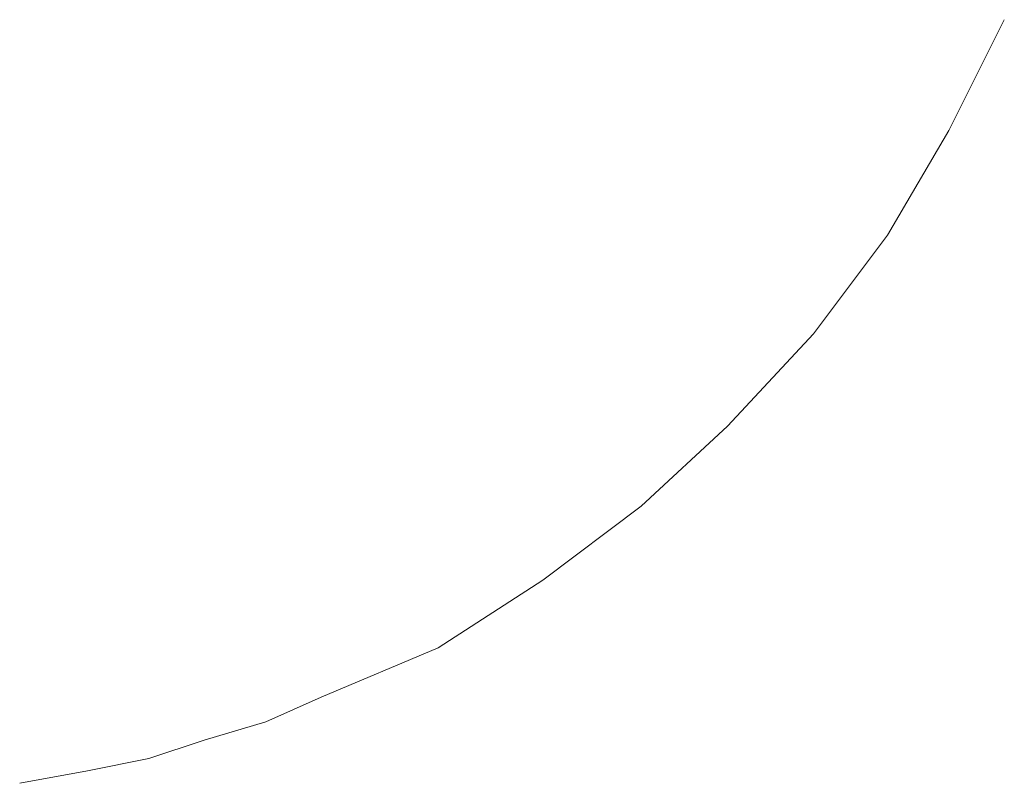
# Model space of a CAD drawing. Extents: x 261105 to 7565828, y -85627 to 5881792.
# Tile 51 of 116: x 353652.44 to 353657.52, y -24228.24 to -24224.3. Entities that reach past the tile are written whole.
import ezdxf

# ---------------------------------------------------------------- set-up
doc = ezdxf.new("R2010")
doc.units = 0
doc.header["$MEASUREMENT"] = 0
doc.layers.add('CZ-CI', color=140, linetype='Continuous', lineweight=9)

msp = doc.modelspace()

# ---------------------------------------------------------------- linework, layer by layer
at = {"layer": 'CZ-CI'}
for p, q in [((353657.5236, -24224.2981, -0.0175), (353657.2375, -24224.8704, -0.0175)), ((353657.5236, -24224.2981, -0.0175), (353657.2375, -24224.8704, -0.0175)), ((353657.5236, -24224.2981, -0.0175), (353657.2375, -24224.8704, -0.0175)), ((353657.5236, -24224.2981, -0.0175), (353657.2375, -24224.8704, -0.0175)), ((353657.5236, -24224.2981, -0.0175), (353657.2375, -24224.8704, -0.0175)), ((353657.5236, -24224.2981, -0.0175), (353657.2375, -24224.8704, -0.0175)), ((353657.5236, -24224.2981, -0.0175), (353657.2375, -24224.8704, -0.0175)), ((353657.5236, -24224.2981, -0.0175), (353657.2375, -24224.8704, -0.0175)), ((353657.5236, -24224.2981, -0.0175), (353657.2375, -24224.8704, -0.0175)), ((353657.5236, -24224.2981, -0.0175), (353657.2375, -24224.8704, -0.0175)), ((353657.5236, -24224.2981, -0.0175), (353657.2375, -24224.8704, -0.0175)), ((353657.5236, -24224.2981, -0.0175), (353657.2375, -24224.8704, -0.0175)), ((353657.5236, -24224.2981, -0.0175), (353657.2375, -24224.8704, -0.0175)), ((353657.5236, -24224.2981, -0.0175), (353657.2375, -24224.8704, -0.0175)), ((353657.5236, -24224.2981, -0.0175), (353657.2375, -24224.8704, -0.0175)), ((353657.5236, -24224.2981, -0.0175), (353657.2375, -24224.8704, -0.0175)), ((353657.5236, -24224.2981, -0.0175), (353657.2375, -24224.8704, -0.0175)), ((353657.5236, -24224.2981, -0.0175), (353657.2375, -24224.8704, -0.0175)), ((353657.5236, -24224.2981, -0.0175), (353657.2375, -24224.8704, -0.0175)), ((353657.5236, -24224.2981, -0.0175), (353657.2375, -24224.8704, -0.0175)), ((353657.5236, -24224.2981, -0.0175), (353657.2375, -24224.8704, -0.0175)), ((353657.5236, -24224.2981, -0.0175), (353657.2375, -24224.8704, -0.0175)), ((353657.5236, -24224.2981, -0.0175), (353657.2375, -24224.8704, -0.0175)), ((353657.5236, -24224.2981, -0.0175), (353657.2375, -24224.8704, -0.0175)), ((353657.2375, -24224.8704, -0.0175), (353656.9195, -24225.4109, -0.0175)), ((353657.2375, -24224.8704, -0.0175), (353656.9195, -24225.4109, -0.0175)), ((353657.2375, -24224.8704, -0.0175), (353656.9195, -24225.4109, -0.0175)), ((353657.2375, -24224.8704, -0.0175), (353656.9195, -24225.4109, -0.0175)), ((353657.2375, -24224.8704, -0.0175), (353656.9195, -24225.4109, -0.0175)), ((353657.2375, -24224.8704, -0.0175), (353656.9195, -24225.4109, -0.0175)), ((353657.2375, -24224.8704, -0.0175), (353656.9195, -24225.4109, -0.0175)), ((353657.2375, -24224.8704, -0.0175), (353656.9195, -24225.4109, -0.0175)), ((353657.2375, -24224.8704, -0.0175), (353656.9195, -24225.4109, -0.0175)), ((353657.2375, -24224.8704, -0.0175), (353656.9195, -24225.4109, -0.0175)), ((353657.2375, -24224.8704, -0.0175), (353656.9195, -24225.4109, -0.0175)), ((353657.2375, -24224.8704, -0.0175), (353656.9195, -24225.4109, -0.0175)), ((353657.2375, -24224.8704, -0.0175), (353656.9195, -24225.4109, -0.0175)), ((353657.2375, -24224.8704, -0.0175), (353656.9195, -24225.4109, -0.0175)), ((353657.2375, -24224.8704, -0.0175), (353656.9195, -24225.4109, -0.0175)), ((353657.2375, -24224.8704, -0.0175), (353656.9195, -24225.4109, -0.0175)), ((353657.2375, -24224.8704, -0.0175), (353656.9195, -24225.4109, -0.0175)), ((353657.2375, -24224.8704, -0.0175), (353656.9195, -24225.4109, -0.0175)), ((353657.2375, -24224.8704, -0.0175), (353656.9195, -24225.4109, -0.0175)), ((353657.2375, -24224.8704, -0.0175), (353656.9195, -24225.4109, -0.0175)), ((353657.2375, -24224.8704, -0.0175), (353656.9195, -24225.4109, -0.0175)), ((353657.2375, -24224.8704, -0.0175), (353656.9195, -24225.4109, -0.0175)), ((353657.2375, -24224.8704, -0.0175), (353656.9195, -24225.4109, -0.0175)), ((353657.2375, -24224.8704, -0.0175), (353656.9195, -24225.4109, -0.0175)), ((353656.9195, -24225.4109, -0.0175), (353656.5379, -24225.9197, -0.0175)), ((353656.9195, -24225.4109, -0.0175), (353656.5379, -24225.9197, -0.0175)), ((353656.9195, -24225.4109, -0.0175), (353656.5379, -24225.9197, -0.0175)), ((353656.9195, -24225.4109, -0.0175), (353656.5379, -24225.9197, -0.0175)), ((353656.9195, -24225.4109, -0.0175), (353656.5379, -24225.9197, -0.0175)), ((353656.9195, -24225.4109, -0.0175), (353656.5379, -24225.9197, -0.0175)), ((353656.9195, -24225.4109, -0.0175), (353656.5379, -24225.9197, -0.0175)), ((353656.9195, -24225.4109, -0.0175), (353656.5379, -24225.9197, -0.0175)), ((353656.9195, -24225.4109, -0.0175), (353656.5379, -24225.9197, -0.0175)), ((353656.9195, -24225.4109, -0.0175), (353656.5379, -24225.9197, -0.0175)), ((353656.9195, -24225.4109, -0.0175), (353656.5379, -24225.9197, -0.0175)), ((353656.9195, -24225.4109, -0.0175), (353656.5379, -24225.9197, -0.0175)), ((353656.9195, -24225.4109, -0.0175), (353656.5379, -24225.9197, -0.0175)), ((353656.9195, -24225.4109, -0.0175), (353656.5379, -24225.9197, -0.0175)), ((353656.9195, -24225.4109, -0.0175), (353656.5379, -24225.9197, -0.0175)), ((353656.9195, -24225.4109, -0.0175), (353656.5379, -24225.9197, -0.0175)), ((353656.9195, -24225.4109, -0.0175), (353656.5379, -24225.9197, -0.0175)), ((353656.9195, -24225.4109, -0.0175), (353656.5379, -24225.9197, -0.0175)), ((353656.9195, -24225.4109, -0.0175), (353656.5379, -24225.9197, -0.0175)), ((353656.9195, -24225.4109, -0.0175), (353656.5379, -24225.9197, -0.0175)), ((353656.9195, -24225.4109, -0.0175), (353656.5379, -24225.9197, -0.0175)), ((353656.9195, -24225.4109, -0.0175), (353656.5379, -24225.9197, -0.0175)), ((353656.9195, -24225.4109, -0.0175), (353656.5379, -24225.9197, -0.0175)), ((353656.9195, -24225.4109, -0.0175), (353656.5379, -24225.9197, -0.0175)), ((353656.5379, -24225.9197, -0.0175), (353656.0928, -24226.3966, -0.0175)), ((353656.5379, -24225.9197, -0.0175), (353656.0928, -24226.3966, -0.0175)), ((353656.5379, -24225.9197, -0.0175), (353656.0928, -24226.3966, -0.0175)), ((353656.5379, -24225.9197, -0.0175), (353656.0928, -24226.3966, -0.0175)), ((353656.5379, -24225.9197, -0.0175), (353656.0928, -24226.3966, -0.0175)), ((353656.5379, -24225.9197, -0.0175), (353656.0928, -24226.3966, -0.0175)), ((353656.5379, -24225.9197, -0.0175), (353656.0928, -24226.3966, -0.0175)), ((353656.5379, -24225.9197, -0.0175), (353656.0928, -24226.3966, -0.0175)), ((353656.5379, -24225.9197, -0.0175), (353656.0928, -24226.3966, -0.0175)), ((353656.5379, -24225.9197, -0.0175), (353656.0928, -24226.3966, -0.0175)), ((353656.5379, -24225.9197, -0.0175), (353656.0928, -24226.3966, -0.0175)), ((353656.5379, -24225.9197, -0.0175), (353656.0928, -24226.3966, -0.0175)), ((353656.5379, -24225.9197, -0.0175), (353656.0928, -24226.3966, -0.0175)), ((353656.5379, -24225.9197, -0.0175), (353656.0928, -24226.3966, -0.0175)), ((353656.5379, -24225.9197, -0.0175), (353656.0928, -24226.3966, -0.0175)), ((353656.5379, -24225.9197, -0.0175), (353656.0928, -24226.3966, -0.0175)), ((353656.5379, -24225.9197, -0.0175), (353656.0928, -24226.3966, -0.0175)), ((353656.5379, -24225.9197, -0.0175), (353656.0928, -24226.3966, -0.0175)), ((353656.5379, -24225.9197, -0.0175), (353656.0928, -24226.3966, -0.0175)), ((353656.5379, -24225.9197, -0.0175), (353656.0928, -24226.3966, -0.0175)), ((353656.5379, -24225.9197, -0.0175), (353656.0928, -24226.3966, -0.0175)), ((353656.5379, -24225.9197, -0.0175), (353656.0928, -24226.3966, -0.0175)), ((353656.5379, -24225.9197, -0.0175), (353656.0928, -24226.3966, -0.0175)), ((353656.5379, -24225.9197, -0.0175), (353656.0928, -24226.3966, -0.0175)), ((353656.0928, -24226.3966, -0.0175), (353655.6477, -24226.81, -0.0175)), ((353656.0928, -24226.3966, -0.0175), (353655.6477, -24226.81, -0.0175)), ((353656.0928, -24226.3966, -0.0175), (353655.6477, -24226.81, -0.0175)), ((353656.0928, -24226.3966, -0.0175), (353655.6477, -24226.81, -0.0175)), ((353656.0928, -24226.3966, -0.0175), (353655.6477, -24226.81, -0.0175)), ((353656.0928, -24226.3966, -0.0175), (353655.6477, -24226.81, -0.0175)), ((353656.0928, -24226.3966, -0.0175), (353655.6477, -24226.81, -0.0175)), ((353656.0928, -24226.3966, -0.0175), (353655.6477, -24226.81, -0.0175)), ((353656.0928, -24226.3966, -0.0175), (353655.6477, -24226.81, -0.0175)), ((353656.0928, -24226.3966, -0.0175), (353655.6477, -24226.81, -0.0175)), ((353656.0928, -24226.3966, -0.0175), (353655.6477, -24226.81, -0.0175)), ((353656.0928, -24226.3966, -0.0175), (353655.6477, -24226.81, -0.0175)), ((353656.0928, -24226.3966, -0.0175), (353655.6477, -24226.81, -0.0175)), ((353656.0928, -24226.3966, -0.0175), (353655.6477, -24226.81, -0.0175)), ((353656.0928, -24226.3966, -0.0175), (353655.6477, -24226.81, -0.0175)), ((353656.0928, -24226.3966, -0.0175), (353655.6477, -24226.81, -0.0175)), ((353656.0928, -24226.3966, -0.0175), (353655.6477, -24226.81, -0.0175)), ((353656.0928, -24226.3966, -0.0175), (353655.6477, -24226.81, -0.0175)), ((353656.0928, -24226.3966, -0.0175), (353655.6477, -24226.81, -0.0175)), ((353656.0928, -24226.3966, -0.0175), (353655.6477, -24226.81, -0.0175)), ((353656.0928, -24226.3966, -0.0175), (353655.6477, -24226.81, -0.0175)), ((353656.0928, -24226.3966, -0.0175), (353655.6477, -24226.81, -0.0175)), ((353656.0928, -24226.3966, -0.0175), (353655.6477, -24226.81, -0.0175)), ((353656.0928, -24226.3966, -0.0175), (353655.6477, -24226.81, -0.0175)), ((353655.6477, -24226.81, -0.0175), (353655.1389, -24227.1915, -0.0175)), ((353655.6477, -24226.81, -0.0175), (353655.1389, -24227.1915, -0.0175)), ((353655.6477, -24226.81, -0.0175), (353655.1389, -24227.1915, -0.0175)), ((353655.6477, -24226.81, -0.0175), (353655.1389, -24227.1915, -0.0175)), ((353655.6477, -24226.81, -0.0175), (353655.1389, -24227.1915, -0.0175)), ((353655.6477, -24226.81, -0.0175), (353655.1389, -24227.1915, -0.0175)), ((353655.6477, -24226.81, -0.0175), (353655.1389, -24227.1915, -0.0175)), ((353655.6477, -24226.81, -0.0175), (353655.1389, -24227.1915, -0.0175)), ((353655.6477, -24226.81, -0.0175), (353655.1389, -24227.1915, -0.0175)), ((353655.6477, -24226.81, -0.0175), (353655.1389, -24227.1915, -0.0175)), ((353655.6477, -24226.81, -0.0175), (353655.1389, -24227.1915, -0.0175)), ((353655.6477, -24226.81, -0.0175), (353655.1389, -24227.1915, -0.0175)), ((353655.6477, -24226.81, -0.0175), (353655.1389, -24227.1915, -0.0175)), ((353655.6477, -24226.81, -0.0175), (353655.1389, -24227.1915, -0.0175)), ((353655.6477, -24226.81, -0.0175), (353655.1389, -24227.1915, -0.0175)), ((353655.6477, -24226.81, -0.0175), (353655.1389, -24227.1915, -0.0175)), ((353655.6477, -24226.81, -0.0175), (353655.1389, -24227.1915, -0.0175)), ((353655.6477, -24226.81, -0.0175), (353655.1389, -24227.1915, -0.0175)), ((353655.6477, -24226.81, -0.0175), (353655.1389, -24227.1915, -0.0175)), ((353655.6477, -24226.81, -0.0175), (353655.1389, -24227.1915, -0.0175)), ((353655.6477, -24226.81, -0.0175), (353655.1389, -24227.1915, -0.0175)), ((353655.6477, -24226.81, -0.0175), (353655.1389, -24227.1915, -0.0175)), ((353655.6477, -24226.81, -0.0175), (353655.1389, -24227.1915, -0.0175)), ((353655.6477, -24226.81, -0.0175), (353655.1389, -24227.1915, -0.0175)), ((353655.1389, -24227.1915, -0.0175), (353654.5984, -24227.5413, -0.0175)), ((353655.1389, -24227.1915, -0.0175), (353654.5984, -24227.5413, -0.0175)), ((353655.1389, -24227.1915, -0.0175), (353654.5984, -24227.5413, -0.0175)), ((353655.1389, -24227.1915, -0.0175), (353654.5984, -24227.5413, -0.0175)), ((353655.1389, -24227.1915, -0.0175), (353654.5984, -24227.5413, -0.0175)), ((353655.1389, -24227.1915, -0.0175), (353654.5984, -24227.5413, -0.0175)), ((353655.1389, -24227.1915, -0.0175), (353654.5984, -24227.5413, -0.0175)), ((353655.1389, -24227.1915, -0.0175), (353654.5984, -24227.5413, -0.0175)), ((353655.1389, -24227.1915, -0.0175), (353654.5984, -24227.5413, -0.0175)), ((353655.1389, -24227.1915, -0.0175), (353654.5984, -24227.5413, -0.0175)), ((353655.1389, -24227.1915, -0.0175), (353654.5984, -24227.5413, -0.0175)), ((353655.1389, -24227.1915, -0.0175), (353654.5984, -24227.5413, -0.0175)), ((353655.1389, -24227.1915, -0.0175), (353654.5984, -24227.5413, -0.0175)), ((353655.1389, -24227.1915, -0.0175), (353654.5984, -24227.5413, -0.0175)), ((353655.1389, -24227.1915, -0.0175), (353654.5984, -24227.5413, -0.0175)), ((353655.1389, -24227.1915, -0.0175), (353654.5984, -24227.5413, -0.0175)), ((353655.1389, -24227.1915, -0.0175), (353654.5984, -24227.5413, -0.0175)), ((353655.1389, -24227.1915, -0.0175), (353654.5984, -24227.5413, -0.0175)), ((353655.1389, -24227.1915, -0.0175), (353654.5984, -24227.5413, -0.0175)), ((353655.1389, -24227.1915, -0.0175), (353654.5984, -24227.5413, -0.0175)), ((353655.1389, -24227.1915, -0.0175), (353654.5984, -24227.5413, -0.0175)), ((353655.1389, -24227.1915, -0.0175), (353654.5984, -24227.5413, -0.0175)), ((353655.1389, -24227.1915, -0.0175), (353654.5984, -24227.5413, -0.0175)), ((353655.1389, -24227.1915, -0.0175), (353654.5984, -24227.5413, -0.0175)), ((353654.5984, -24227.5413, -0.0175), (353653.9943, -24227.7956, -0.0175)), ((353654.5984, -24227.5413, -0.0175), (353653.9943, -24227.7956, -0.0175)), ((353654.5984, -24227.5413, -0.0175), (353653.9943, -24227.7956, -0.0175)), ((353654.5984, -24227.5413, -0.0175), (353653.9943, -24227.7956, -0.0175)), ((353654.5984, -24227.5413, -0.0175), (353653.9943, -24227.7956, -0.0175)), ((353654.5984, -24227.5413, -0.0175), (353653.9943, -24227.7956, -0.0175)), ((353654.5984, -24227.5413, -0.0175), (353653.9943, -24227.7956, -0.0175)), ((353654.5984, -24227.5413, -0.0175), (353653.9943, -24227.7956, -0.0175)), ((353654.5984, -24227.5413, -0.0175), (353653.9943, -24227.7956, -0.0175)), ((353654.5984, -24227.5413, -0.0175), (353653.9943, -24227.7956, -0.0175)), ((353654.5984, -24227.5413, -0.0175), (353653.9943, -24227.7956, -0.0175)), ((353654.5984, -24227.5413, -0.0175), (353653.9943, -24227.7956, -0.0175)), ((353654.5984, -24227.5413, -0.0175), (353653.9943, -24227.7956, -0.0175)), ((353654.5984, -24227.5413, -0.0175), (353653.9943, -24227.7956, -0.0175)), ((353654.5984, -24227.5413, -0.0175), (353653.9943, -24227.7956, -0.0175)), ((353654.5984, -24227.5413, -0.0175), (353653.9943, -24227.7956, -0.0175)), ((353654.5984, -24227.5413, -0.0175), (353653.9943, -24227.7956, -0.0175)), ((353654.5984, -24227.5413, -0.0175), (353653.9943, -24227.7956, -0.0175)), ((353654.5984, -24227.5413, -0.0175), (353653.9943, -24227.7956, -0.0175)), ((353654.5984, -24227.5413, -0.0175), (353653.9943, -24227.7956, -0.0175)), ((353654.5984, -24227.5413, -0.0175), (353653.9943, -24227.7956, -0.0175)), ((353654.5984, -24227.5413, -0.0175), (353653.9943, -24227.7956, -0.0175)), ((353654.5984, -24227.5413, -0.0175), (353653.9943, -24227.7956, -0.0175)), ((353654.5984, -24227.5413, -0.0175), (353653.9943, -24227.7956, -0.0175)), ((353653.9943, -24227.7956, -0.0175), (353653.7081, -24227.9228, -0.0175)), ((353653.9943, -24227.7956, -0.0175), (353653.7081, -24227.9228, -0.0175)), ((353653.9943, -24227.7956, -0.0175), (353653.7081, -24227.9228, -0.0175)), ((353653.9943, -24227.7956, -0.0175), (353653.7081, -24227.9228, -0.0175)), ((353653.9943, -24227.7956, -0.0175), (353653.7081, -24227.9228, -0.0175)), ((353653.9943, -24227.7956, -0.0175), (353653.7081, -24227.9228, -0.0175)), ((353653.9943, -24227.7956, -0.0175), (353653.7081, -24227.9228, -0.0175)), ((353653.9943, -24227.7956, -0.0175), (353653.7081, -24227.9228, -0.0175)), ((353653.9943, -24227.7956, -0.0175), (353653.7081, -24227.9228, -0.0175)), ((353653.9943, -24227.7956, -0.0175), (353653.7081, -24227.9228, -0.0175)), ((353653.9943, -24227.7956, -0.0175), (353653.7081, -24227.9228, -0.0175)), ((353653.9943, -24227.7956, -0.0175), (353653.7081, -24227.9228, -0.0175)), ((353653.9943, -24227.7956, -0.0175), (353653.7081, -24227.9228, -0.0175)), ((353653.9943, -24227.7956, -0.0175), (353653.7081, -24227.9228, -0.0175)), ((353653.9943, -24227.7956, -0.0175), (353653.7081, -24227.9228, -0.0175)), ((353653.9943, -24227.7956, -0.0175), (353653.7081, -24227.9228, -0.0175)), ((353653.9943, -24227.7956, -0.0175), (353653.7081, -24227.9228, -0.0175)), ((353653.9943, -24227.7956, -0.0175), (353653.7081, -24227.9228, -0.0175)), ((353653.9943, -24227.7956, -0.0175), (353653.7081, -24227.9228, -0.0175)), ((353653.9943, -24227.7956, -0.0175), (353653.7081, -24227.9228, -0.0175)), ((353653.9943, -24227.7956, -0.0175), (353653.7081, -24227.9228, -0.0175)), ((353653.9943, -24227.7956, -0.0175), (353653.7081, -24227.9228, -0.0175)), ((353653.9943, -24227.7956, -0.0175), (353653.7081, -24227.9228, -0.0175)), ((353653.9943, -24227.7956, -0.0175), (353653.7081, -24227.9228, -0.0175)), ((353653.7081, -24227.9228, -0.0175), (353653.3901, -24228.0182, -0.0175)), ((353653.7081, -24227.9228, -0.0175), (353653.3901, -24228.0182, -0.0175)), ((353653.7081, -24227.9228, -0.0175), (353653.3901, -24228.0182, -0.0175)), ((353653.7081, -24227.9228, -0.0175), (353653.3901, -24228.0182, -0.0175)), ((353653.7081, -24227.9228, -0.0175), (353653.3901, -24228.0182, -0.0175)), ((353653.7081, -24227.9228, -0.0175), (353653.3901, -24228.0182, -0.0175)), ((353653.7081, -24227.9228, -0.0175), (353653.3901, -24228.0182, -0.0175)), ((353653.7081, -24227.9228, -0.0175), (353653.3901, -24228.0182, -0.0175)), ((353653.7081, -24227.9228, -0.0175), (353653.3901, -24228.0182, -0.0175)), ((353653.7081, -24227.9228, -0.0175), (353653.3901, -24228.0182, -0.0175)), ((353653.7081, -24227.9228, -0.0175), (353653.3901, -24228.0182, -0.0175)), ((353653.7081, -24227.9228, -0.0175), (353653.3901, -24228.0182, -0.0175)), ((353653.7081, -24227.9228, -0.0175), (353653.3901, -24228.0182, -0.0175)), ((353653.7081, -24227.9228, -0.0175), (353653.3901, -24228.0182, -0.0175)), ((353653.7081, -24227.9228, -0.0175), (353653.3901, -24228.0182, -0.0175)), ((353653.7081, -24227.9228, -0.0175), (353653.3901, -24228.0182, -0.0175)), ((353653.7081, -24227.9228, -0.0175), (353653.3901, -24228.0182, -0.0175)), ((353653.7081, -24227.9228, -0.0175), (353653.3901, -24228.0182, -0.0175)), ((353653.7081, -24227.9228, -0.0175), (353653.3901, -24228.0182, -0.0175)), ((353653.7081, -24227.9228, -0.0175), (353653.3901, -24228.0182, -0.0175)), ((353653.7081, -24227.9228, -0.0175), (353653.3901, -24228.0182, -0.0175)), ((353653.7081, -24227.9228, -0.0175), (353653.3901, -24228.0182, -0.0175)), ((353653.7081, -24227.9228, -0.0175), (353653.3901, -24228.0182, -0.0175)), ((353653.7081, -24227.9228, -0.0175), (353653.3901, -24228.0182, -0.0175)), ((353653.3901, -24228.0182, -0.0175), (353653.104, -24228.1136, -0.0175)), ((353653.3901, -24228.0182, -0.0175), (353653.104, -24228.1136, -0.0175)), ((353653.3901, -24228.0182, -0.0175), (353653.104, -24228.1136, -0.0175)), ((353653.3901, -24228.0182, -0.0175), (353653.104, -24228.1136, -0.0175)), ((353653.3901, -24228.0182, -0.0175), (353653.104, -24228.1136, -0.0175)), ((353653.3901, -24228.0182, -0.0175), (353653.104, -24228.1136, -0.0175)), ((353653.3901, -24228.0182, -0.0175), (353653.104, -24228.1136, -0.0175)), ((353653.3901, -24228.0182, -0.0175), (353653.104, -24228.1136, -0.0175)), ((353653.3901, -24228.0182, -0.0175), (353653.104, -24228.1136, -0.0175)), ((353653.3901, -24228.0182, -0.0175), (353653.104, -24228.1136, -0.0175)), ((353653.3901, -24228.0182, -0.0175), (353653.104, -24228.1136, -0.0175)), ((353653.3901, -24228.0182, -0.0175), (353653.104, -24228.1136, -0.0175)), ((353653.3901, -24228.0182, -0.0175), (353653.104, -24228.1136, -0.0175)), ((353653.3901, -24228.0182, -0.0175), (353653.104, -24228.1136, -0.0175)), ((353653.3901, -24228.0182, -0.0175), (353653.104, -24228.1136, -0.0175)), ((353653.3901, -24228.0182, -0.0175), (353653.104, -24228.1136, -0.0175)), ((353653.3901, -24228.0182, -0.0175), (353653.104, -24228.1136, -0.0175)), ((353653.3901, -24228.0182, -0.0175), (353653.104, -24228.1136, -0.0175)), ((353653.3901, -24228.0182, -0.0175), (353653.104, -24228.1136, -0.0175)), ((353653.3901, -24228.0182, -0.0175), (353653.104, -24228.1136, -0.0175)), ((353653.3901, -24228.0182, -0.0175), (353653.104, -24228.1136, -0.0175)), ((353653.3901, -24228.0182, -0.0175), (353653.104, -24228.1136, -0.0175)), ((353653.3901, -24228.0182, -0.0175), (353653.104, -24228.1136, -0.0175)), ((353653.3901, -24228.0182, -0.0175), (353653.104, -24228.1136, -0.0175)), ((353653.104, -24228.1136, -0.0175), (353652.786, -24228.1772, -0.0175)), ((353653.104, -24228.1136, -0.0175), (353652.786, -24228.1772, -0.0175)), ((353653.104, -24228.1136, -0.0175), (353652.786, -24228.1772, -0.0175)), ((353653.104, -24228.1136, -0.0175), (353652.786, -24228.1772, -0.0175)), ((353653.104, -24228.1136, -0.0175), (353652.786, -24228.1772, -0.0175)), ((353653.104, -24228.1136, -0.0175), (353652.786, -24228.1772, -0.0175)), ((353653.104, -24228.1136, -0.0175), (353652.786, -24228.1772, -0.0175)), ((353653.104, -24228.1136, -0.0175), (353652.786, -24228.1772, -0.0175)), ((353653.104, -24228.1136, -0.0175), (353652.786, -24228.1772, -0.0175)), ((353653.104, -24228.1136, -0.0175), (353652.786, -24228.1772, -0.0175)), ((353653.104, -24228.1136, -0.0175), (353652.786, -24228.1772, -0.0175)), ((353653.104, -24228.1136, -0.0175), (353652.786, -24228.1772, -0.0175)), ((353653.104, -24228.1136, -0.0175), (353652.786, -24228.1772, -0.0175)), ((353653.104, -24228.1136, -0.0175), (353652.786, -24228.1772, -0.0175)), ((353653.104, -24228.1136, -0.0175), (353652.786, -24228.1772, -0.0175)), ((353653.104, -24228.1136, -0.0175), (353652.786, -24228.1772, -0.0175)), ((353653.104, -24228.1136, -0.0175), (353652.786, -24228.1772, -0.0175)), ((353653.104, -24228.1136, -0.0175), (353652.786, -24228.1772, -0.0175)), ((353653.104, -24228.1136, -0.0175), (353652.786, -24228.1772, -0.0175)), ((353653.104, -24228.1136, -0.0175), (353652.786, -24228.1772, -0.0175)), ((353653.104, -24228.1136, -0.0175), (353652.786, -24228.1772, -0.0175)), ((353653.104, -24228.1136, -0.0175), (353652.786, -24228.1772, -0.0175)), ((353653.104, -24228.1136, -0.0175), (353652.786, -24228.1772, -0.0175)), ((353653.104, -24228.1136, -0.0175), (353652.786, -24228.1772, -0.0175)), ((353652.786, -24228.1772, -0.0175), (353652.4363, -24228.2408, -0.0175)), ((353652.786, -24228.1772, -0.0175), (353652.4363, -24228.2408, -0.0175)), ((353652.786, -24228.1772, -0.0175), (353652.4363, -24228.2408, -0.0175)), ((353652.786, -24228.1772, -0.0175), (353652.4363, -24228.2408, -0.0175)), ((353652.786, -24228.1772, -0.0175), (353652.4363, -24228.2408, -0.0175)), ((353652.786, -24228.1772, -0.0175), (353652.4363, -24228.2408, -0.0175)), ((353652.786, -24228.1772, -0.0175), (353652.4363, -24228.2408, -0.0175)), ((353652.786, -24228.1772, -0.0175), (353652.4363, -24228.2408, -0.0175)), ((353652.786, -24228.1772, -0.0175), (353652.4363, -24228.2408, -0.0175)), ((353652.786, -24228.1772, -0.0175), (353652.4363, -24228.2408, -0.0175)), ((353652.786, -24228.1772, -0.0175), (353652.4363, -24228.2408, -0.0175)), ((353652.786, -24228.1772, -0.0175), (353652.4363, -24228.2408, -0.0175)), ((353652.786, -24228.1772, -0.0175), (353652.4363, -24228.2408, -0.0175)), ((353652.786, -24228.1772, -0.0175), (353652.4363, -24228.2408, -0.0175)), ((353652.786, -24228.1772, -0.0175), (353652.4363, -24228.2408, -0.0175)), ((353652.786, -24228.1772, -0.0175), (353652.4363, -24228.2408, -0.0175)), ((353652.786, -24228.1772, -0.0175), (353652.4363, -24228.2408, -0.0175)), ((353652.786, -24228.1772, -0.0175), (353652.4363, -24228.2408, -0.0175)), ((353652.786, -24228.1772, -0.0175), (353652.4363, -24228.2408, -0.0175)), ((353652.786, -24228.1772, -0.0175), (353652.4363, -24228.2408, -0.0175)), ((353652.786, -24228.1772, -0.0175), (353652.4363, -24228.2408, -0.0175)), ((353652.786, -24228.1772, -0.0175), (353652.4363, -24228.2408, -0.0175)), ((353652.786, -24228.1772, -0.0175), (353652.4363, -24228.2408, -0.0175)), ((353652.786, -24228.1772, -0.0175), (353652.4363, -24228.2408, -0.0175))]:
    msp.add_line(p, q, dxfattribs=at)

doc.saveas('drawing.dxf')
